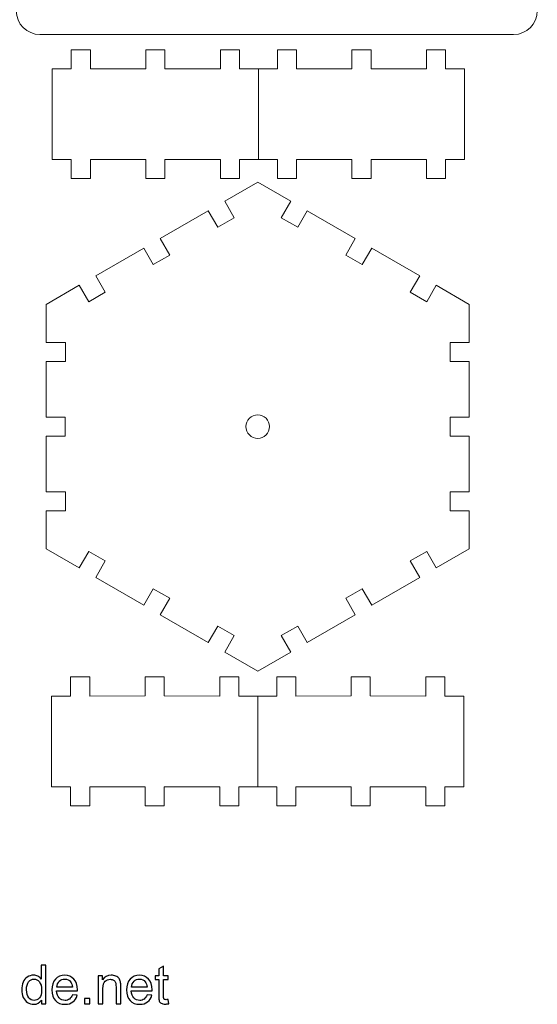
# Model space of a CAD drawing. Header units: millimetres. Extents: x -153 to 179, y -214 to 212.
# Tile 14 of 33: x 97 to 179, y -214 to -59. Entities that reach past the tile are written whole.
import ezdxf

# ---------------------------------------------------------------- set-up
doc = ezdxf.new("R2010")
doc.units = ezdxf.units.MM
doc.header["$MEASUREMENT"] = 0
doc.layers.add('Layer 1', color=7, linetype='Continuous')

msp = doc.modelspace()

# ---------------------------------------------------------------- linework, layer by layer
at = {"layer": 'Layer 1', "color": 1, "lineweight": 9}
for points, knots in [([(96.8293, 41.0784), (96.8293, 43.1385), (98.5148, 44.824), (100.5749, 44.824), (100.5749, 44.824), (100.5749, 44.824), (175.2265, 44.824), (175.2265, 44.824), (175.2265, 44.824), (177.2866, 44.824), (178.9721, 43.1385), (178.9721, 41.0784), (178.9721, 41.0784), (178.9721, 41.0784), (178.9721, -57.2815), (178.9721, -57.2815), (178.9721, -57.2815), (178.9721, -59.3416), (177.2866, -61.0271), (175.2265, -61.0271), (175.2265, -61.0271), (175.2265, -61.0271), (100.5749, -61.0271), (100.5749, -61.0271), (100.5749, -61.0271), (98.5148, -61.0271), (96.8293, -59.3416), (96.8293, -57.2815)], [0, 0, 0, 0, 0.125, 0.125, 0.125, 0.125, 0.25, 0.25, 0.25, 0.25, 0.375, 0.375, 0.375, 0.375, 0.5, 0.5, 0.5, 0.5, 0.625, 0.625, 0.625, 0.625, 0.75, 0.75, 0.75, 0.75, 1, 1, 1, 1]), ([(120.2654, -66.4275), (120.2654, -66.4275), (129.0114, -66.4384), (129.0114, -66.4384), (129.0114, -66.4384), (129.0114, -66.4384), (129.0113, -63.4384), (129.0113, -63.4384), (129.0113, -63.4384), (129.0113, -63.4384), (132.0114, -63.4384), (132.0114, -63.4384), (132.0114, -63.4384), (132.0114, -63.4384), (132.0114, -66.4384), (132.0114, -66.4384), (132.0114, -66.4384), (132.0114, -66.4384), (135.0115, -66.4384), (135.0115, -66.4384), (135.0115, -66.4384), (135.0115, -66.4384), (135.0115, -80.7241), (135.0115, -80.7241), (135.0115, -80.7241), (135.0115, -80.7241), (132.0114, -80.7241), (132.0114, -80.7241), (132.0114, -80.7241), (132.0114, -80.7241), (132.0114, -83.7241), (132.0114, -83.7241), (132.0114, -83.7241), (132.0114, -83.7241), (129.0114, -83.7241), (129.0114, -83.7241), (129.0114, -83.7241), (129.0114, -83.7241), (129.0114, -80.7241), (129.0114, -80.7241), (129.0114, -80.7241), (129.0114, -80.7241), (120.2655, -80.7241), (120.2655, -80.7241), (120.2655, -80.7241), (120.2655, -80.7241), (120.2655, -83.7133), (120.2655, -83.7133), (120.2655, -83.7133), (120.2655, -83.7133), (117.2655, -83.7133), (117.2655, -83.7133), (117.2655, -83.7133), (117.2655, -83.7133), (117.2654, -80.7241), (117.2654, -80.7241), (117.2654, -80.7241), (117.2654, -80.7241), (108.5195, -80.7241), (108.5195, -80.7241), (108.5195, -80.7241), (108.5195, -80.7241), (108.5195, -83.7241), (108.5195, -83.7241), (108.5195, -83.7241), (108.5195, -83.7241), (105.5195, -83.7241), (105.5195, -83.7241), (105.5195, -83.7241), (105.5195, -83.7241), (105.5195, -80.7241), (105.5195, -80.7241), (105.5195, -80.7241), (105.5195, -80.7241), (102.5195, -80.7241), (102.5195, -80.7241), (102.5195, -80.7241), (102.5195, -80.7241), (102.5195, -66.4384), (102.5195, -66.4384), (102.5195, -66.4384), (102.5195, -66.4384), (105.5195, -66.4384), (105.5195, -66.4384), (105.5195, -66.4384), (105.5195, -66.4384), (105.5194, -63.4384), (105.5194, -63.4384), (105.5194, -63.4384), (105.5194, -63.4384), (108.5195, -63.4384), (108.5195, -63.4384), (108.5195, -63.4384), (108.5195, -63.4384), (108.5195, -66.4384), (108.5195, -66.4384), (108.5195, -66.4384), (108.5195, -66.4384), (117.2654, -66.4275), (117.2654, -66.4275), (117.2654, -66.4275), (117.2654, -66.4275), (117.2654, -63.4275), (117.2654, -63.4275), (117.2654, -63.4275), (117.2654, -63.4275), (120.2654, -63.4275), (120.2654, -63.4275), (120.2654, -63.4275), (120.2654, -63.4275), (120.2654, -66.4275), (120.2654, -66.4275)], [0, 0, 0, 0, 0.03448276, 0.03448276, 0.03448276, 0.03448276, 0.06896552, 0.06896552, 0.06896552, 0.06896552, 0.10344828, 0.10344828, 0.10344828, 0.10344828, 0.13793103, 0.13793103, 0.13793103, 0.13793103, 0.17241379, 0.17241379, 0.17241379, 0.17241379, 0.20689655, 0.20689655, 0.20689655, 0.20689655, 0.24137931, 0.24137931, 0.24137931, 0.24137931, 0.27586207, 0.27586207, 0.27586207, 0.27586207, 0.31034483, 0.31034483, 0.31034483, 0.31034483, 0.34482759, 0.34482759, 0.34482759, 0.34482759, 0.37931034, 0.37931034, 0.37931034, 0.37931034, 0.4137931, 0.4137931, 0.4137931, 0.4137931, 0.44827586, 0.44827586, 0.44827586, 0.44827586, 0.48275862, 0.48275862, 0.48275862, 0.48275862, 0.51724138, 0.51724138, 0.51724138, 0.51724138, 0.55172414, 0.55172414, 0.55172414, 0.55172414, 0.5862069, 0.5862069, 0.5862069, 0.5862069, 0.62068966, 0.62068966, 0.62068966, 0.62068966, 0.65517241, 0.65517241, 0.65517241, 0.65517241, 0.68965517, 0.68965517, 0.68965517, 0.68965517, 0.72413793, 0.72413793, 0.72413793, 0.72413793, 0.75862069, 0.75862069, 0.75862069, 0.75862069, 0.79310345, 0.79310345, 0.79310345, 0.79310345, 0.82758621, 0.82758621, 0.82758621, 0.82758621, 0.86206897, 0.86206897, 0.86206897, 0.86206897, 0.89655172, 0.89655172, 0.89655172, 0.89655172, 0.93103448, 0.93103448, 0.93103448, 0.93103448, 1, 1, 1, 1]), ([(135.0115, -66.4384), (135.0115, -66.4384), (138.0115, -66.4384), (138.0115, -66.4384), (138.0115, -66.4384), (138.0115, -66.4384), (138.0115, -63.4384), (138.0115, -63.4384), (138.0115, -63.4384), (138.0115, -63.4384), (141.0115, -63.4384), (141.0115, -63.4384), (141.0115, -63.4384), (141.0115, -63.4384), (141.0115, -66.4384), (141.0115, -66.4384), (141.0115, -66.4384), (141.0115, -66.4384), (149.7575, -66.4275), (149.7575, -66.4275), (149.7575, -66.4275), (149.7575, -66.4275), (149.7574, -63.4275), (149.7574, -63.4275), (149.7574, -63.4275), (149.7574, -63.4275), (152.7575, -63.4275), (152.7575, -63.4275), (152.7575, -63.4275), (152.7575, -63.4275), (152.7575, -66.4275), (152.7575, -66.4275), (152.7575, -66.4275), (152.7575, -66.4275), (161.5034, -66.4384), (161.5034, -66.4384), (161.5034, -66.4384), (161.5034, -66.4384), (161.5034, -63.4384), (161.5034, -63.4384), (161.5034, -63.4384), (161.5034, -63.4384), (164.5034, -63.4384), (164.5034, -63.4384), (164.5034, -63.4384), (164.5034, -63.4384), (164.5034, -66.4384), (164.5034, -66.4384), (164.5034, -66.4384), (164.5034, -66.4384), (167.5036, -66.4384), (167.5036, -66.4384), (167.5036, -66.4384), (167.5036, -66.4384), (167.5036, -80.7241), (167.5036, -80.7241), (167.5036, -80.7241), (167.5036, -80.7241), (164.5035, -80.7241), (164.5035, -80.7241), (164.5035, -80.7241), (164.5035, -80.7241), (164.5035, -83.7241), (164.5035, -83.7241), (164.5035, -83.7241), (164.5035, -83.7241), (161.5035, -83.7241), (161.5035, -83.7241), (161.5035, -83.7241), (161.5035, -83.7241), (161.5034, -80.7241), (161.5034, -80.7241), (161.5034, -80.7241), (161.5034, -80.7241), (152.7575, -80.7241), (152.7575, -80.7241), (152.7575, -80.7241), (152.7575, -80.7241), (152.7575, -83.7133), (152.7575, -83.7133), (152.7575, -83.7133), (152.7575, -83.7133), (149.7575, -83.7133), (149.7575, -83.7133), (149.7575, -83.7133), (149.7575, -83.7133), (149.7575, -80.7241), (149.7575, -80.7241), (149.7575, -80.7241), (149.7575, -80.7241), (141.0116, -80.7241), (141.0116, -80.7241), (141.0116, -80.7241), (141.0116, -80.7241), (141.0116, -83.7241), (141.0116, -83.7241), (141.0116, -83.7241), (141.0116, -83.7241), (138.0116, -83.7241), (138.0116, -83.7241), (138.0116, -83.7241), (138.0116, -83.7241), (138.0115, -80.7241), (138.0115, -80.7241), (138.0115, -80.7241), (138.0115, -80.7241), (135.0115, -80.7241), (135.0115, -80.7241)], [0, 0, 0, 0, 0.03571429, 0.03571429, 0.03571429, 0.03571429, 0.07142857, 0.07142857, 0.07142857, 0.07142857, 0.10714286, 0.10714286, 0.10714286, 0.10714286, 0.14285714, 0.14285714, 0.14285714, 0.14285714, 0.17857143, 0.17857143, 0.17857143, 0.17857143, 0.21428571, 0.21428571, 0.21428571, 0.21428571, 0.25, 0.25, 0.25, 0.25, 0.28571429, 0.28571429, 0.28571429, 0.28571429, 0.32142857, 0.32142857, 0.32142857, 0.32142857, 0.35714286, 0.35714286, 0.35714286, 0.35714286, 0.39285714, 0.39285714, 0.39285714, 0.39285714, 0.42857143, 0.42857143, 0.42857143, 0.42857143, 0.46428571, 0.46428571, 0.46428571, 0.46428571, 0.5, 0.5, 0.5, 0.5, 0.53571429, 0.53571429, 0.53571429, 0.53571429, 0.57142857, 0.57142857, 0.57142857, 0.57142857, 0.60714286, 0.60714286, 0.60714286, 0.60714286, 0.64285714, 0.64285714, 0.64285714, 0.64285714, 0.67857143, 0.67857143, 0.67857143, 0.67857143, 0.71428571, 0.71428571, 0.71428571, 0.71428571, 0.75, 0.75, 0.75, 0.75, 0.78571429, 0.78571429, 0.78571429, 0.78571429, 0.82142857, 0.82142857, 0.82142857, 0.82142857, 0.85714286, 0.85714286, 0.85714286, 0.85714286, 0.89285714, 0.89285714, 0.89285714, 0.89285714, 0.92857143, 0.92857143, 0.92857143, 0.92857143, 1, 1, 1, 1]), ([(101.5684, -103.5261), (101.5684, -103.5261), (106.7593, -100.5167), (106.7593, -100.5167), (106.7593, -100.5167), (106.7593, -100.5167), (108.2593, -103.1148), (108.2593, -103.1148), (108.2593, -103.1148), (108.2593, -103.1148), (110.8574, -101.6148), (110.8574, -101.6148), (110.8574, -101.6148), (110.8574, -101.6148), (109.3574, -99.0167), (109.3574, -99.0167), (109.3574, -99.0167), (109.3574, -99.0167), (116.937, -94.6531), (116.937, -94.6531), (116.937, -94.6531), (116.937, -94.6531), (118.437, -97.2512), (118.437, -97.2512), (118.437, -97.2512), (118.437, -97.2512), (121.0351, -95.7512), (121.0351, -95.7512), (121.0351, -95.7512), (121.0351, -95.7512), (119.535, -93.1531), (119.535, -93.1531), (119.535, -93.1531), (119.535, -93.1531), (127.1038, -88.7708), (127.1038, -88.7708), (127.1038, -88.7708), (127.1038, -88.7708), (128.6038, -91.3688), (128.6038, -91.3688), (128.6038, -91.3688), (128.6038, -91.3688), (131.202, -89.8688), (131.202, -89.8688), (131.202, -89.8688), (131.202, -89.8688), (129.7019, -87.2708), (129.7019, -87.2708), (129.7019, -87.2708), (129.7019, -87.2708), (134.9035, -84.2801), (134.9035, -84.2801)], [0, 0, 0, 0, 0.07142857, 0.07142857, 0.07142857, 0.07142857, 0.14285714, 0.14285714, 0.14285714, 0.14285714, 0.21428571, 0.21428571, 0.21428571, 0.21428571, 0.28571429, 0.28571429, 0.28571429, 0.28571429, 0.35714286, 0.35714286, 0.35714286, 0.35714286, 0.42857143, 0.42857143, 0.42857143, 0.42857143, 0.5, 0.5, 0.5, 0.5, 0.57142857, 0.57142857, 0.57142857, 0.57142857, 0.64285714, 0.64285714, 0.64285714, 0.64285714, 0.71428571, 0.71428571, 0.71428571, 0.71428571, 0.78571429, 0.78571429, 0.78571429, 0.78571429, 0.85714286, 0.85714286, 0.85714286, 0.85714286, 1, 1, 1, 1]), ([(168.2387, -103.5261), (168.2387, -103.5261), (163.0478, -100.5167), (163.0478, -100.5167), (163.0478, -100.5167), (163.0478, -100.5167), (161.5478, -103.1148), (161.5478, -103.1148), (161.5478, -103.1148), (161.5478, -103.1148), (158.9497, -101.6148), (158.9497, -101.6148), (158.9497, -101.6148), (158.9497, -101.6148), (160.4497, -99.0167), (160.4497, -99.0167), (160.4497, -99.0167), (160.4497, -99.0167), (152.8701, -94.6531), (152.8701, -94.6531), (152.8701, -94.6531), (152.8701, -94.6531), (151.3701, -97.2512), (151.3701, -97.2512), (151.3701, -97.2512), (151.3701, -97.2512), (148.772, -95.7512), (148.772, -95.7512), (148.772, -95.7512), (148.772, -95.7512), (150.272, -93.1531), (150.272, -93.1531), (150.272, -93.1531), (150.272, -93.1531), (142.7033, -88.7708), (142.7033, -88.7708), (142.7033, -88.7708), (142.7033, -88.7708), (141.2033, -91.3688), (141.2033, -91.3688), (141.2033, -91.3688), (141.2033, -91.3688), (138.6051, -89.8688), (138.6051, -89.8688), (138.6051, -89.8688), (138.6051, -89.8688), (140.1052, -87.2708), (140.1052, -87.2708), (140.1052, -87.2708), (140.1052, -87.2708), (134.9035, -84.2801), (134.9035, -84.2801)], [0, 0, 0, 0, 0.07142857, 0.07142857, 0.07142857, 0.07142857, 0.14285714, 0.14285714, 0.14285714, 0.14285714, 0.21428571, 0.21428571, 0.21428571, 0.21428571, 0.28571429, 0.28571429, 0.28571429, 0.28571429, 0.35714286, 0.35714286, 0.35714286, 0.35714286, 0.42857143, 0.42857143, 0.42857143, 0.42857143, 0.5, 0.5, 0.5, 0.5, 0.57142857, 0.57142857, 0.57142857, 0.57142857, 0.64285714, 0.64285714, 0.64285714, 0.64285714, 0.71428571, 0.71428571, 0.71428571, 0.71428571, 0.78571429, 0.78571429, 0.78571429, 0.78571429, 0.85714286, 0.85714286, 0.85714286, 0.85714286, 1, 1, 1, 1]), ([(101.5684, -103.5261), (101.5684, -103.5261), (101.5793, -109.5262), (101.5793, -109.5262), (101.5793, -109.5262), (101.5793, -109.5262), (104.5793, -109.5262), (104.5793, -109.5262), (104.5793, -109.5262), (104.5793, -109.5262), (104.5793, -112.5262), (104.5793, -112.5262), (104.5793, -112.5262), (104.5793, -112.5262), (101.5793, -112.5262), (101.5793, -112.5262), (101.5793, -112.5262), (101.5793, -112.5262), (101.5684, -121.2721), (101.5684, -121.2721), (101.5684, -121.2721), (101.5684, -121.2721), (104.5684, -121.2722), (104.5684, -121.2722), (104.5684, -121.2722), (104.5684, -121.2722), (104.5684, -124.2722), (104.5684, -124.2722), (104.5684, -124.2722), (104.5684, -124.2722), (101.5684, -124.2722), (101.5684, -124.2722), (101.5684, -124.2722), (101.5684, -124.2722), (101.5793, -133.0181), (101.5793, -133.0181), (101.5793, -133.0181), (101.5793, -133.0181), (104.5793, -133.0181), (104.5793, -133.0181), (104.5793, -133.0181), (104.5793, -133.0181), (104.5793, -136.0181), (104.5793, -136.0181), (104.5793, -136.0181), (104.5793, -136.0181), (101.5793, -136.0181), (101.5793, -136.0181), (101.5793, -136.0181), (101.5793, -136.0181), (101.5684, -142.0182), (101.5684, -142.0182)], [0, 0, 0, 0, 0.07142857, 0.07142857, 0.07142857, 0.07142857, 0.14285714, 0.14285714, 0.14285714, 0.14285714, 0.21428571, 0.21428571, 0.21428571, 0.21428571, 0.28571429, 0.28571429, 0.28571429, 0.28571429, 0.35714286, 0.35714286, 0.35714286, 0.35714286, 0.42857143, 0.42857143, 0.42857143, 0.42857143, 0.5, 0.5, 0.5, 0.5, 0.57142857, 0.57142857, 0.57142857, 0.57142857, 0.64285714, 0.64285714, 0.64285714, 0.64285714, 0.71428571, 0.71428571, 0.71428571, 0.71428571, 0.78571429, 0.78571429, 0.78571429, 0.78571429, 0.85714286, 0.85714286, 0.85714286, 0.85714286, 1, 1, 1, 1]), ([(168.2387, -103.5261), (168.2387, -103.5261), (168.2278, -109.5262), (168.2278, -109.5262), (168.2278, -109.5262), (168.2278, -109.5262), (165.2278, -109.5262), (165.2278, -109.5262), (165.2278, -109.5262), (165.2278, -109.5262), (165.2278, -112.5262), (165.2278, -112.5262), (165.2278, -112.5262), (165.2278, -112.5262), (168.2278, -112.5262), (168.2278, -112.5262), (168.2278, -112.5262), (168.2278, -112.5262), (168.2387, -121.2721), (168.2387, -121.2721), (168.2387, -121.2721), (168.2387, -121.2721), (165.2387, -121.2722), (165.2387, -121.2722), (165.2387, -121.2722), (165.2387, -121.2722), (165.2387, -124.2722), (165.2387, -124.2722), (165.2387, -124.2722), (165.2387, -124.2722), (168.2387, -124.2722), (168.2387, -124.2722), (168.2387, -124.2722), (168.2387, -124.2722), (168.2278, -133.0181), (168.2278, -133.0181), (168.2278, -133.0181), (168.2278, -133.0181), (165.2278, -133.0181), (165.2278, -133.0181), (165.2278, -133.0181), (165.2278, -133.0181), (165.2278, -136.0181), (165.2278, -136.0181), (165.2278, -136.0181), (165.2278, -136.0181), (168.2278, -136.0181), (168.2278, -136.0181), (168.2278, -136.0181), (168.2278, -136.0181), (168.2387, -142.0182), (168.2387, -142.0182)], [0, 0, 0, 0, 0.07142857, 0.07142857, 0.07142857, 0.07142857, 0.14285714, 0.14285714, 0.14285714, 0.14285714, 0.21428571, 0.21428571, 0.21428571, 0.21428571, 0.28571429, 0.28571429, 0.28571429, 0.28571429, 0.35714286, 0.35714286, 0.35714286, 0.35714286, 0.42857143, 0.42857143, 0.42857143, 0.42857143, 0.5, 0.5, 0.5, 0.5, 0.57142857, 0.57142857, 0.57142857, 0.57142857, 0.64285714, 0.64285714, 0.64285714, 0.64285714, 0.71428571, 0.71428571, 0.71428571, 0.71428571, 0.78571429, 0.78571429, 0.78571429, 0.78571429, 0.85714286, 0.85714286, 0.85714286, 0.85714286, 1, 1, 1, 1]), ([(134.9035, -120.915), (135.9292, -120.915), (136.7607, -121.7465), (136.7607, -122.7722), (136.7607, -122.7722), (136.7607, -123.7978), (135.9292, -124.6293), (134.9035, -124.6293), (134.9035, -124.6293), (133.8779, -124.6293), (133.0464, -123.7978), (133.0464, -122.7722), (133.0464, -122.7722), (133.0464, -121.7465), (133.8779, -120.915), (134.9035, -120.915)], [0, 0, 0, 0, 0.2, 0.2, 0.2, 0.2, 0.4, 0.4, 0.4, 0.4, 0.6, 0.6, 0.6, 0.6, 1, 1, 1, 1]), ([(134.9035, -161.2642), (134.9035, -161.2642), (129.7019, -158.2736), (129.7019, -158.2736), (129.7019, -158.2736), (129.7019, -158.2736), (131.202, -155.6755), (131.202, -155.6755), (131.202, -155.6755), (131.202, -155.6755), (128.6038, -154.1755), (128.6038, -154.1755), (128.6038, -154.1755), (128.6038, -154.1755), (127.1038, -156.7736), (127.1038, -156.7736), (127.1038, -156.7736), (127.1038, -156.7736), (119.535, -152.3912), (119.535, -152.3912), (119.535, -152.3912), (119.535, -152.3912), (121.0351, -149.7931), (121.0351, -149.7931), (121.0351, -149.7931), (121.0351, -149.7931), (118.437, -148.2931), (118.437, -148.2931), (118.437, -148.2931), (118.437, -148.2931), (116.937, -150.8912), (116.937, -150.8912), (116.937, -150.8912), (116.937, -150.8912), (109.3574, -146.5276), (109.3574, -146.5276), (109.3574, -146.5276), (109.3574, -146.5276), (110.8574, -143.9296), (110.8574, -143.9296), (110.8574, -143.9296), (110.8574, -143.9296), (108.2593, -142.4296), (108.2593, -142.4296), (108.2593, -142.4296), (108.2593, -142.4296), (106.7593, -145.0276), (106.7593, -145.0276), (106.7593, -145.0276), (106.7593, -145.0276), (101.5684, -142.0182), (101.5684, -142.0182)], [0, 0, 0, 0, 0.07142857, 0.07142857, 0.07142857, 0.07142857, 0.14285714, 0.14285714, 0.14285714, 0.14285714, 0.21428571, 0.21428571, 0.21428571, 0.21428571, 0.28571429, 0.28571429, 0.28571429, 0.28571429, 0.35714286, 0.35714286, 0.35714286, 0.35714286, 0.42857143, 0.42857143, 0.42857143, 0.42857143, 0.5, 0.5, 0.5, 0.5, 0.57142857, 0.57142857, 0.57142857, 0.57142857, 0.64285714, 0.64285714, 0.64285714, 0.64285714, 0.71428571, 0.71428571, 0.71428571, 0.71428571, 0.78571429, 0.78571429, 0.78571429, 0.78571429, 0.85714286, 0.85714286, 0.85714286, 0.85714286, 1, 1, 1, 1]), ([(134.9035, -161.2642), (134.9035, -161.2642), (140.1052, -158.2736), (140.1052, -158.2736), (140.1052, -158.2736), (140.1052, -158.2736), (138.6051, -155.6755), (138.6051, -155.6755), (138.6051, -155.6755), (138.6051, -155.6755), (141.2033, -154.1755), (141.2033, -154.1755), (141.2033, -154.1755), (141.2033, -154.1755), (142.7033, -156.7736), (142.7033, -156.7736), (142.7033, -156.7736), (142.7033, -156.7736), (150.272, -152.3912), (150.272, -152.3912), (150.272, -152.3912), (150.272, -152.3912), (148.772, -149.7931), (148.772, -149.7931), (148.772, -149.7931), (148.772, -149.7931), (151.3701, -148.2931), (151.3701, -148.2931), (151.3701, -148.2931), (151.3701, -148.2931), (152.8701, -150.8912), (152.8701, -150.8912), (152.8701, -150.8912), (152.8701, -150.8912), (160.4497, -146.5276), (160.4497, -146.5276), (160.4497, -146.5276), (160.4497, -146.5276), (158.9497, -143.9296), (158.9497, -143.9296), (158.9497, -143.9296), (158.9497, -143.9296), (161.5478, -142.4296), (161.5478, -142.4296), (161.5478, -142.4296), (161.5478, -142.4296), (163.0478, -145.0276), (163.0478, -145.0276), (163.0478, -145.0276), (163.0478, -145.0276), (168.2387, -142.0182), (168.2387, -142.0182)], [0, 0, 0, 0, 0.07142857, 0.07142857, 0.07142857, 0.07142857, 0.14285714, 0.14285714, 0.14285714, 0.14285714, 0.21428571, 0.21428571, 0.21428571, 0.21428571, 0.28571429, 0.28571429, 0.28571429, 0.28571429, 0.35714286, 0.35714286, 0.35714286, 0.35714286, 0.42857143, 0.42857143, 0.42857143, 0.42857143, 0.5, 0.5, 0.5, 0.5, 0.57142857, 0.57142857, 0.57142857, 0.57142857, 0.64285714, 0.64285714, 0.64285714, 0.64285714, 0.71428571, 0.71428571, 0.71428571, 0.71428571, 0.78571429, 0.78571429, 0.78571429, 0.78571429, 0.85714286, 0.85714286, 0.85714286, 0.85714286, 1, 1, 1, 1]), ([(120.1574, -165.1877), (120.1574, -165.1877), (128.9034, -165.1986), (128.9034, -165.1986), (128.9034, -165.1986), (128.9034, -165.1986), (128.9033, -162.1986), (128.9033, -162.1986), (128.9033, -162.1986), (128.9033, -162.1986), (131.9034, -162.1986), (131.9034, -162.1986), (131.9034, -162.1986), (131.9034, -162.1986), (131.9034, -165.1986), (131.9034, -165.1986), (131.9034, -165.1986), (131.9034, -165.1986), (134.9035, -165.1986), (134.9035, -165.1986), (134.9035, -165.1986), (134.9035, -165.1986), (134.9035, -179.4843), (134.9035, -179.4843), (134.9035, -179.4843), (134.9035, -179.4843), (131.9034, -179.4843), (131.9034, -179.4843), (131.9034, -179.4843), (131.9034, -179.4843), (131.9034, -182.4843), (131.9034, -182.4843), (131.9034, -182.4843), (131.9034, -182.4843), (128.9034, -182.4843), (128.9034, -182.4843), (128.9034, -182.4843), (128.9034, -182.4843), (128.9034, -179.4843), (128.9034, -179.4843), (128.9034, -179.4843), (128.9034, -179.4843), (120.1575, -179.4843), (120.1575, -179.4843), (120.1575, -179.4843), (120.1575, -179.4843), (120.1575, -182.4735), (120.1575, -182.4735), (120.1575, -182.4735), (120.1575, -182.4735), (117.1575, -182.4735), (117.1575, -182.4735), (117.1575, -182.4735), (117.1575, -182.4735), (117.1574, -179.4843), (117.1574, -179.4843), (117.1574, -179.4843), (117.1574, -179.4843), (108.4115, -179.4843), (108.4115, -179.4843), (108.4115, -179.4843), (108.4115, -179.4843), (108.4115, -182.4843), (108.4115, -182.4843), (108.4115, -182.4843), (108.4115, -182.4843), (105.4115, -182.4843), (105.4115, -182.4843), (105.4115, -182.4843), (105.4115, -182.4843), (105.4115, -179.4843), (105.4115, -179.4843), (105.4115, -179.4843), (105.4115, -179.4843), (102.4115, -179.4843), (102.4115, -179.4843), (102.4115, -179.4843), (102.4115, -179.4843), (102.4115, -165.1986), (102.4115, -165.1986), (102.4115, -165.1986), (102.4115, -165.1986), (105.4115, -165.1986), (105.4115, -165.1986), (105.4115, -165.1986), (105.4115, -165.1986), (105.4114, -162.1986), (105.4114, -162.1986), (105.4114, -162.1986), (105.4114, -162.1986), (108.4115, -162.1986), (108.4115, -162.1986), (108.4115, -162.1986), (108.4115, -162.1986), (108.4115, -165.1986), (108.4115, -165.1986), (108.4115, -165.1986), (108.4115, -165.1986), (117.1574, -165.1877), (117.1574, -165.1877), (117.1574, -165.1877), (117.1574, -165.1877), (117.1574, -162.1877), (117.1574, -162.1877), (117.1574, -162.1877), (117.1574, -162.1877), (120.1574, -162.1877), (120.1574, -162.1877), (120.1574, -162.1877), (120.1574, -162.1877), (120.1574, -165.1877), (120.1574, -165.1877)], [0, 0, 0, 0, 0.03448276, 0.03448276, 0.03448276, 0.03448276, 0.06896552, 0.06896552, 0.06896552, 0.06896552, 0.10344828, 0.10344828, 0.10344828, 0.10344828, 0.13793103, 0.13793103, 0.13793103, 0.13793103, 0.17241379, 0.17241379, 0.17241379, 0.17241379, 0.20689655, 0.20689655, 0.20689655, 0.20689655, 0.24137931, 0.24137931, 0.24137931, 0.24137931, 0.27586207, 0.27586207, 0.27586207, 0.27586207, 0.31034483, 0.31034483, 0.31034483, 0.31034483, 0.34482759, 0.34482759, 0.34482759, 0.34482759, 0.37931034, 0.37931034, 0.37931034, 0.37931034, 0.4137931, 0.4137931, 0.4137931, 0.4137931, 0.44827586, 0.44827586, 0.44827586, 0.44827586, 0.48275862, 0.48275862, 0.48275862, 0.48275862, 0.51724138, 0.51724138, 0.51724138, 0.51724138, 0.55172414, 0.55172414, 0.55172414, 0.55172414, 0.5862069, 0.5862069, 0.5862069, 0.5862069, 0.62068966, 0.62068966, 0.62068966, 0.62068966, 0.65517241, 0.65517241, 0.65517241, 0.65517241, 0.68965517, 0.68965517, 0.68965517, 0.68965517, 0.72413793, 0.72413793, 0.72413793, 0.72413793, 0.75862069, 0.75862069, 0.75862069, 0.75862069, 0.79310345, 0.79310345, 0.79310345, 0.79310345, 0.82758621, 0.82758621, 0.82758621, 0.82758621, 0.86206897, 0.86206897, 0.86206897, 0.86206897, 0.89655172, 0.89655172, 0.89655172, 0.89655172, 0.93103448, 0.93103448, 0.93103448, 0.93103448, 1, 1, 1, 1]), ([(134.9035, -165.1986), (134.9035, -165.1986), (137.9035, -165.1986), (137.9035, -165.1986), (137.9035, -165.1986), (137.9035, -165.1986), (137.9035, -162.1986), (137.9035, -162.1986), (137.9035, -162.1986), (137.9035, -162.1986), (140.9035, -162.1986), (140.9035, -162.1986), (140.9035, -162.1986), (140.9035, -162.1986), (140.9035, -165.1986), (140.9035, -165.1986), (140.9035, -165.1986), (140.9035, -165.1986), (149.6495, -165.1877), (149.6495, -165.1877), (149.6495, -165.1877), (149.6495, -165.1877), (149.6494, -162.1877), (149.6494, -162.1877), (149.6494, -162.1877), (149.6494, -162.1877), (152.6495, -162.1877), (152.6495, -162.1877), (152.6495, -162.1877), (152.6495, -162.1877), (152.6495, -165.1877), (152.6495, -165.1877), (152.6495, -165.1877), (152.6495, -165.1877), (161.3954, -165.1986), (161.3954, -165.1986), (161.3954, -165.1986), (161.3954, -165.1986), (161.3954, -162.1986), (161.3954, -162.1986), (161.3954, -162.1986), (161.3954, -162.1986), (164.3954, -162.1986), (164.3954, -162.1986), (164.3954, -162.1986), (164.3954, -162.1986), (164.3954, -165.1986), (164.3954, -165.1986), (164.3954, -165.1986), (164.3954, -165.1986), (167.3956, -165.1986), (167.3956, -165.1986), (167.3956, -165.1986), (167.3956, -165.1986), (167.3956, -179.4843), (167.3956, -179.4843), (167.3956, -179.4843), (167.3956, -179.4843), (164.3955, -179.4843), (164.3955, -179.4843), (164.3955, -179.4843), (164.3955, -179.4843), (164.3955, -182.4843), (164.3955, -182.4843), (164.3955, -182.4843), (164.3955, -182.4843), (161.3955, -182.4843), (161.3955, -182.4843), (161.3955, -182.4843), (161.3955, -182.4843), (161.3954, -179.4843), (161.3954, -179.4843), (161.3954, -179.4843), (161.3954, -179.4843), (152.6495, -179.4843), (152.6495, -179.4843), (152.6495, -179.4843), (152.6495, -179.4843), (152.6495, -182.4735), (152.6495, -182.4735), (152.6495, -182.4735), (152.6495, -182.4735), (149.6496, -182.4735), (149.6496, -182.4735), (149.6496, -182.4735), (149.6496, -182.4735), (149.6495, -179.4843), (149.6495, -179.4843), (149.6495, -179.4843), (149.6495, -179.4843), (140.9036, -179.4843), (140.9036, -179.4843), (140.9036, -179.4843), (140.9036, -179.4843), (140.9036, -182.4843), (140.9036, -182.4843), (140.9036, -182.4843), (140.9036, -182.4843), (137.9036, -182.4843), (137.9036, -182.4843), (137.9036, -182.4843), (137.9036, -182.4843), (137.9035, -179.4843), (137.9035, -179.4843), (137.9035, -179.4843), (137.9035, -179.4843), (134.9035, -179.4843), (134.9035, -179.4843)], [0, 0, 0, 0, 0.03571429, 0.03571429, 0.03571429, 0.03571429, 0.07142857, 0.07142857, 0.07142857, 0.07142857, 0.10714286, 0.10714286, 0.10714286, 0.10714286, 0.14285714, 0.14285714, 0.14285714, 0.14285714, 0.17857143, 0.17857143, 0.17857143, 0.17857143, 0.21428571, 0.21428571, 0.21428571, 0.21428571, 0.25, 0.25, 0.25, 0.25, 0.28571429, 0.28571429, 0.28571429, 0.28571429, 0.32142857, 0.32142857, 0.32142857, 0.32142857, 0.35714286, 0.35714286, 0.35714286, 0.35714286, 0.39285714, 0.39285714, 0.39285714, 0.39285714, 0.42857143, 0.42857143, 0.42857143, 0.42857143, 0.46428571, 0.46428571, 0.46428571, 0.46428571, 0.5, 0.5, 0.5, 0.5, 0.53571429, 0.53571429, 0.53571429, 0.53571429, 0.57142857, 0.57142857, 0.57142857, 0.57142857, 0.60714286, 0.60714286, 0.60714286, 0.60714286, 0.64285714, 0.64285714, 0.64285714, 0.64285714, 0.67857143, 0.67857143, 0.67857143, 0.67857143, 0.71428571, 0.71428571, 0.71428571, 0.71428571, 0.75, 0.75, 0.75, 0.75, 0.78571429, 0.78571429, 0.78571429, 0.78571429, 0.82142857, 0.82142857, 0.82142857, 0.82142857, 0.85714286, 0.85714286, 0.85714286, 0.85714286, 0.89285714, 0.89285714, 0.89285714, 0.89285714, 0.92857143, 0.92857143, 0.92857143, 0.92857143, 1, 1, 1, 1])]:
    msp.add_open_spline(points, degree=3, knots=knots, dxfattribs=at)
at = {"layer": 'Layer 1', "color": 250}
for points, knots in [([(100.8118, -213.6474), (100.8118, -213.6474), (100.8118, -213.09), (100.8118, -213.09), (100.8118, -213.09), (100.5339, -213.5232), (100.1246, -213.7405), (99.5842, -213.7405), (99.5842, -213.7405), (99.2342, -213.7405), (98.9125, -213.6446), (98.6204, -213.4513), (98.6204, -213.4513), (98.3269, -213.2593), (98.0997, -212.9898), (97.9374, -212.6455), (97.9374, -212.6455), (97.7765, -212.2998), (97.6961, -211.9033), (97.6961, -211.4545), (97.6961, -211.4545), (97.6961, -211.0171), (97.7695, -210.6206), (97.9148, -210.2635), (97.9148, -210.2635), (98.0616, -209.9079), (98.2803, -209.6342), (98.5724, -209.4451), (98.5724, -209.4451), (98.8631, -209.2546), (99.1905, -209.16), (99.5503, -209.16), (99.5503, -209.16), (99.8156, -209.16), (100.0513, -209.2165), (100.2573, -209.328), (100.2573, -209.328), (100.4633, -209.4395), (100.6312, -209.5862), (100.761, -209.7654), (100.761, -209.7654), (100.761, -209.7654), (100.761, -207.5852), (100.761, -207.5852), (100.761, -207.5852), (100.761, -207.5852), (101.5061, -207.5852), (101.5061, -207.5852), (101.5061, -207.5852), (101.5061, -207.5852), (101.5061, -213.6474), (101.5061, -213.6474), (101.5061, -213.6474), (101.5061, -213.6474), (100.8118, -213.6474), (100.8118, -213.6474)], [0, 0, 0, 0, 0.06666667, 0.06666667, 0.06666667, 0.06666667, 0.13333333, 0.13333333, 0.13333333, 0.13333333, 0.2, 0.2, 0.2, 0.2, 0.26666667, 0.26666667, 0.26666667, 0.26666667, 0.33333333, 0.33333333, 0.33333333, 0.33333333, 0.4, 0.4, 0.4, 0.4, 0.46666667, 0.46666667, 0.46666667, 0.46666667, 0.53333333, 0.53333333, 0.53333333, 0.53333333, 0.6, 0.6, 0.6, 0.6, 0.66666667, 0.66666667, 0.66666667, 0.66666667, 0.73333333, 0.73333333, 0.73333333, 0.73333333, 0.8, 0.8, 0.8, 0.8, 0.86666667, 0.86666667, 0.86666667, 0.86666667, 1, 1, 1, 1]), ([(120.7805, -212.9828), (120.7805, -212.9828), (120.8821, -213.6403), (120.8821, -213.6403), (120.8821, -213.6403), (120.6733, -213.6841), (120.4856, -213.7067), (120.3219, -213.7067), (120.3219, -213.7067), (120.0524, -213.7067), (119.8436, -213.6643), (119.694, -213.5783), (119.694, -213.5783), (119.5458, -213.4922), (119.4414, -213.3807), (119.3807, -213.241), (119.3807, -213.241), (119.32, -213.1013), (119.2904, -212.8078), (119.2904, -212.3605), (119.2904, -212.3605), (119.2904, -212.3605), (119.2904, -209.8289), (119.2904, -209.8289), (119.2904, -209.8289), (119.2904, -209.8289), (118.7401, -209.8289), (118.7401, -209.8289), (118.7401, -209.8289), (118.7401, -209.8289), (118.7401, -209.2532), (118.7401, -209.2532), (118.7401, -209.2532), (118.7401, -209.2532), (119.2904, -209.2532), (119.2904, -209.2532), (119.2904, -209.2532), (119.2904, -209.2532), (119.2904, -208.1666), (119.2904, -208.1666), (119.2904, -208.1666), (119.2904, -208.1666), (120.0355, -207.7193), (120.0355, -207.7193), (120.0355, -207.7193), (120.0355, -207.7193), (120.0355, -209.2532), (120.0355, -209.2532), (120.0355, -209.2532), (120.0355, -209.2532), (120.7805, -209.2532), (120.7805, -209.2532), (120.7805, -209.2532), (120.7805, -209.2532), (120.7805, -209.8289), (120.7805, -209.8289), (120.7805, -209.8289), (120.7805, -209.8289), (120.0355, -209.8289), (120.0355, -209.8289), (120.0355, -209.8289), (120.0355, -209.8289), (120.0355, -212.4028), (120.0355, -212.4028), (120.0355, -212.4028), (120.0355, -212.6159), (120.0482, -212.7528), (120.075, -212.8134), (120.075, -212.8134), (120.1004, -212.8741), (120.1427, -212.9221), (120.202, -212.9588), (120.202, -212.9588), (120.2613, -212.9941), (120.3459, -213.0124), (120.456, -213.0124), (120.456, -213.0124), (120.5378, -213.0124), (120.6465, -213.0025), (120.7805, -212.9828)], [0, 0, 0, 0, 0.04761905, 0.04761905, 0.04761905, 0.04761905, 0.0952381, 0.0952381, 0.0952381, 0.0952381, 0.14285714, 0.14285714, 0.14285714, 0.14285714, 0.19047619, 0.19047619, 0.19047619, 0.19047619, 0.23809524, 0.23809524, 0.23809524, 0.23809524, 0.28571429, 0.28571429, 0.28571429, 0.28571429, 0.33333333, 0.33333333, 0.33333333, 0.33333333, 0.38095238, 0.38095238, 0.38095238, 0.38095238, 0.42857143, 0.42857143, 0.42857143, 0.42857143, 0.47619048, 0.47619048, 0.47619048, 0.47619048, 0.52380952, 0.52380952, 0.52380952, 0.52380952, 0.57142857, 0.57142857, 0.57142857, 0.57142857, 0.61904762, 0.61904762, 0.61904762, 0.61904762, 0.66666667, 0.66666667, 0.66666667, 0.66666667, 0.71428571, 0.71428571, 0.71428571, 0.71428571, 0.76190476, 0.76190476, 0.76190476, 0.76190476, 0.80952381, 0.80952381, 0.80952381, 0.80952381, 0.85714286, 0.85714286, 0.85714286, 0.85714286, 0.9047619, 0.9047619, 0.9047619, 0.9047619, 1, 1, 1, 1]), ([(105.6816, -212.225), (105.6816, -212.225), (106.4521, -212.3266), (106.4521, -212.3266), (106.4521, -212.3266), (106.3321, -212.7739), (106.1078, -213.1225), (105.7804, -213.3694), (105.7804, -213.3694), (105.453, -213.6164), (105.0353, -213.7405), (104.5259, -213.7405), (104.5259, -213.7405), (103.8853, -213.7405), (103.3773, -213.543), (103.0019, -213.1479), (103.0019, -213.1479), (102.6265, -212.7542), (102.4389, -212.1996), (102.4389, -211.487), (102.4389, -211.487), (102.4389, -210.7504), (102.628, -210.1775), (103.0075, -209.7711), (103.0075, -209.7711), (103.3871, -209.3632), (103.8796, -209.16), (104.485, -209.16), (104.485, -209.16), (105.0706, -209.16), (105.549, -209.359), (105.9201, -209.7584), (105.9201, -209.7584), (106.2912, -210.1577), (106.4775, -210.7193), (106.4775, -211.4432), (106.4775, -211.4432), (106.4775, -211.487), (106.4761, -211.5533), (106.4733, -211.6408), (106.4733, -211.6408), (106.4733, -211.6408), (103.2009, -211.6408), (103.2009, -211.6408), (103.2009, -211.6408), (103.2291, -212.122), (103.3646, -212.4917), (103.6101, -212.7471), (103.6101, -212.7471), (103.8542, -213.0025), (104.1604, -213.1309), (104.5259, -213.1309), (104.5259, -213.1309), (104.7983, -213.1309), (105.0311, -213.059), (105.223, -212.915), (105.223, -212.915), (105.4163, -212.7711), (105.5687, -212.5411), (105.6816, -212.225)], [0, 0, 0, 0, 0.0625, 0.0625, 0.0625, 0.0625, 0.125, 0.125, 0.125, 0.125, 0.1875, 0.1875, 0.1875, 0.1875, 0.25, 0.25, 0.25, 0.25, 0.3125, 0.3125, 0.3125, 0.3125, 0.375, 0.375, 0.375, 0.375, 0.4375, 0.4375, 0.4375, 0.4375, 0.5, 0.5, 0.5, 0.5, 0.5625, 0.5625, 0.5625, 0.5625, 0.625, 0.625, 0.625, 0.625, 0.6875, 0.6875, 0.6875, 0.6875, 0.75, 0.75, 0.75, 0.75, 0.8125, 0.8125, 0.8125, 0.8125, 0.875, 0.875, 0.875, 0.875, 1, 1, 1, 1]), ([(109.7456, -213.6474), (109.7456, -213.6474), (109.7456, -209.2532), (109.7456, -209.2532), (109.7456, -209.2532), (109.7456, -209.2532), (110.4145, -209.2532), (110.4145, -209.2532), (110.4145, -209.2532), (110.4145, -209.2532), (110.4145, -209.8769), (110.4145, -209.8769), (110.4145, -209.8769), (110.7362, -209.3985), (111.2019, -209.16), (111.8101, -209.16), (111.8101, -209.16), (112.0754, -209.16), (112.3181, -209.208), (112.5396, -209.3026), (112.5396, -209.3026), (112.7612, -209.3971), (112.9277, -209.5227), (113.0377, -209.6765), (113.0377, -209.6765), (113.1478, -209.8303), (113.2254, -210.0138), (113.2692, -210.2254), (113.2692, -210.2254), (113.296, -210.3637), (113.3101, -210.605), (113.3101, -210.9493), (113.3101, -210.9493), (113.3101, -210.9493), (113.3101, -213.6474), (113.3101, -213.6474), (113.3101, -213.6474), (113.3101, -213.6474), (112.565, -213.6474), (112.565, -213.6474), (112.565, -213.6474), (112.565, -213.6474), (112.565, -210.9776), (112.565, -210.9776), (112.565, -210.9776), (112.565, -210.6742), (112.5368, -210.447), (112.4789, -210.2974), (112.4789, -210.2974), (112.4211, -210.1478), (112.3181, -210.0279), (112.1713, -209.9376), (112.1713, -209.9376), (112.0246, -209.8487), (111.851, -209.8035), (111.6534, -209.8035), (111.6534, -209.8035), (111.3373, -209.8035), (111.065, -209.9037), (110.835, -210.1055), (110.835, -210.1055), (110.605, -210.3059), (110.4907, -210.6883), (110.4907, -211.2499), (110.4907, -211.2499), (110.4907, -211.2499), (110.4907, -213.6474), (110.4907, -213.6474), (110.4907, -213.6474), (110.4907, -213.6474), (109.7456, -213.6474), (109.7456, -213.6474)], [0, 0, 0, 0, 0.05263158, 0.05263158, 0.05263158, 0.05263158, 0.10526316, 0.10526316, 0.10526316, 0.10526316, 0.15789474, 0.15789474, 0.15789474, 0.15789474, 0.21052632, 0.21052632, 0.21052632, 0.21052632, 0.26315789, 0.26315789, 0.26315789, 0.26315789, 0.31578947, 0.31578947, 0.31578947, 0.31578947, 0.36842105, 0.36842105, 0.36842105, 0.36842105, 0.42105263, 0.42105263, 0.42105263, 0.42105263, 0.47368421, 0.47368421, 0.47368421, 0.47368421, 0.52631579, 0.52631579, 0.52631579, 0.52631579, 0.57894737, 0.57894737, 0.57894737, 0.57894737, 0.63157895, 0.63157895, 0.63157895, 0.63157895, 0.68421053, 0.68421053, 0.68421053, 0.68421053, 0.73684211, 0.73684211, 0.73684211, 0.73684211, 0.78947368, 0.78947368, 0.78947368, 0.78947368, 0.84210526, 0.84210526, 0.84210526, 0.84210526, 0.89473684, 0.89473684, 0.89473684, 0.89473684, 1, 1, 1, 1]), ([(117.4517, -212.225), (117.4517, -212.225), (118.2222, -212.3266), (118.2222, -212.3266), (118.2222, -212.3266), (118.1022, -212.7739), (117.8779, -213.1225), (117.5505, -213.3694), (117.5505, -213.3694), (117.2231, -213.6164), (116.8054, -213.7405), (116.296, -213.7405), (116.296, -213.7405), (115.6554, -213.7405), (115.1474, -213.543), (114.772, -213.1479), (114.772, -213.1479), (114.3966, -212.7542), (114.209, -212.1996), (114.209, -211.487), (114.209, -211.487), (114.209, -210.7504), (114.3981, -210.1775), (114.7776, -209.7711), (114.7776, -209.7711), (115.1572, -209.3632), (115.6497, -209.16), (116.2551, -209.16), (116.2551, -209.16), (116.8407, -209.16), (117.3191, -209.359), (117.6902, -209.7584), (117.6902, -209.7584), (118.0613, -210.1577), (118.2476, -210.7193), (118.2476, -211.4432), (118.2476, -211.4432), (118.2476, -211.487), (118.2462, -211.5533), (118.2434, -211.6408), (118.2434, -211.6408), (118.2434, -211.6408), (114.971, -211.6408), (114.971, -211.6408), (114.971, -211.6408), (114.9992, -212.122), (115.1347, -212.4917), (115.3802, -212.7471), (115.3802, -212.7471), (115.6243, -213.0025), (115.9305, -213.1309), (116.296, -213.1309), (116.296, -213.1309), (116.5684, -213.1309), (116.8012, -213.059), (116.9931, -212.915), (116.9931, -212.915), (117.1864, -212.7711), (117.3388, -212.5411), (117.4517, -212.225)], [0, 0, 0, 0, 0.0625, 0.0625, 0.0625, 0.0625, 0.125, 0.125, 0.125, 0.125, 0.1875, 0.1875, 0.1875, 0.1875, 0.25, 0.25, 0.25, 0.25, 0.3125, 0.3125, 0.3125, 0.3125, 0.375, 0.375, 0.375, 0.375, 0.4375, 0.4375, 0.4375, 0.4375, 0.5, 0.5, 0.5, 0.5, 0.5625, 0.5625, 0.5625, 0.5625, 0.625, 0.625, 0.625, 0.625, 0.6875, 0.6875, 0.6875, 0.6875, 0.75, 0.75, 0.75, 0.75, 0.8125, 0.8125, 0.8125, 0.8125, 0.875, 0.875, 0.875, 0.875, 1, 1, 1, 1]), ([(98.4581, -211.4559), (98.4581, -212.0176), (98.5766, -212.4367), (98.8151, -212.7147), (98.8151, -212.7147), (99.0522, -212.9926), (99.333, -213.1309), (99.6561, -213.1309), (99.6561, -213.1309), (99.9821, -213.1309), (100.2587, -212.9983), (100.4873, -212.733), (100.4873, -212.733), (100.7145, -212.4677), (100.8288, -212.0627), (100.8288, -211.518), (100.8288, -211.518), (100.8288, -210.9197), (100.7131, -210.4794), (100.4802, -210.1986), (100.4802, -210.1986), (100.2488, -209.9178), (99.9624, -209.7781), (99.6223, -209.7781), (99.6223, -209.7781), (99.2907, -209.7781), (99.0141, -209.9122), (98.7911, -210.1817), (98.7911, -210.1817), (98.5696, -210.4512), (98.4581, -210.876), (98.4581, -211.4559)], [0, 0, 0, 0, 0.11111111, 0.11111111, 0.11111111, 0.11111111, 0.22222222, 0.22222222, 0.22222222, 0.22222222, 0.33333333, 0.33333333, 0.33333333, 0.33333333, 0.44444444, 0.44444444, 0.44444444, 0.44444444, 0.55555556, 0.55555556, 0.55555556, 0.55555556, 0.66666667, 0.66666667, 0.66666667, 0.66666667, 0.77777778, 0.77777778, 0.77777778, 0.77777778, 1, 1, 1, 1]), ([(103.2432, -211.0312), (103.2432, -211.0312), (105.6901, -211.0312), (105.6901, -211.0312), (105.6901, -211.0312), (105.6576, -210.6615), (105.5631, -210.3849), (105.4093, -210.2), (105.4093, -210.2), (105.1736, -209.9136), (104.866, -209.7697), (104.4892, -209.7697), (104.4892, -209.7697), (104.1477, -209.7697), (103.8613, -209.884), (103.6284, -210.1126), (103.6284, -210.1126), (103.397, -210.3412), (103.2686, -210.6474), (103.2432, -211.0312)], [0, 0, 0, 0, 0.16666667, 0.16666667, 0.16666667, 0.16666667, 0.33333333, 0.33333333, 0.33333333, 0.33333333, 0.5, 0.5, 0.5, 0.5, 0.66666667, 0.66666667, 0.66666667, 0.66666667, 1, 1, 1, 1]), ([(115.0133, -211.0312), (115.0133, -211.0312), (117.4602, -211.0312), (117.4602, -211.0312), (117.4602, -211.0312), (117.4277, -210.6615), (117.3332, -210.3849), (117.1794, -210.2), (117.1794, -210.2), (116.9437, -209.9136), (116.6361, -209.7697), (116.2593, -209.7697), (116.2593, -209.7697), (115.9178, -209.7697), (115.6314, -209.884), (115.3985, -210.1126), (115.3985, -210.1126), (115.1671, -210.3412), (115.0387, -210.6474), (115.0133, -211.0312)], [0, 0, 0, 0, 0.16666667, 0.16666667, 0.16666667, 0.16666667, 0.33333333, 0.33333333, 0.33333333, 0.33333333, 0.5, 0.5, 0.5, 0.5, 0.66666667, 0.66666667, 0.66666667, 0.66666667, 1, 1, 1, 1]), ([(107.605, -213.6474), (107.605, -213.6474), (107.605, -212.8007), (107.605, -212.8007), (107.605, -212.8007), (107.605, -212.8007), (108.4516, -212.8007), (108.4516, -212.8007), (108.4516, -212.8007), (108.4516, -212.8007), (108.4516, -213.6474), (108.4516, -213.6474), (108.4516, -213.6474), (108.4516, -213.6474), (107.605, -213.6474), (107.605, -213.6474)], [0, 0, 0, 0, 0.2, 0.2, 0.2, 0.2, 0.4, 0.4, 0.4, 0.4, 0.6, 0.6, 0.6, 0.6, 1, 1, 1, 1])]:
    msp.add_open_spline(points, degree=3, knots=knots, dxfattribs=at)

doc.saveas('drawing.dxf')
